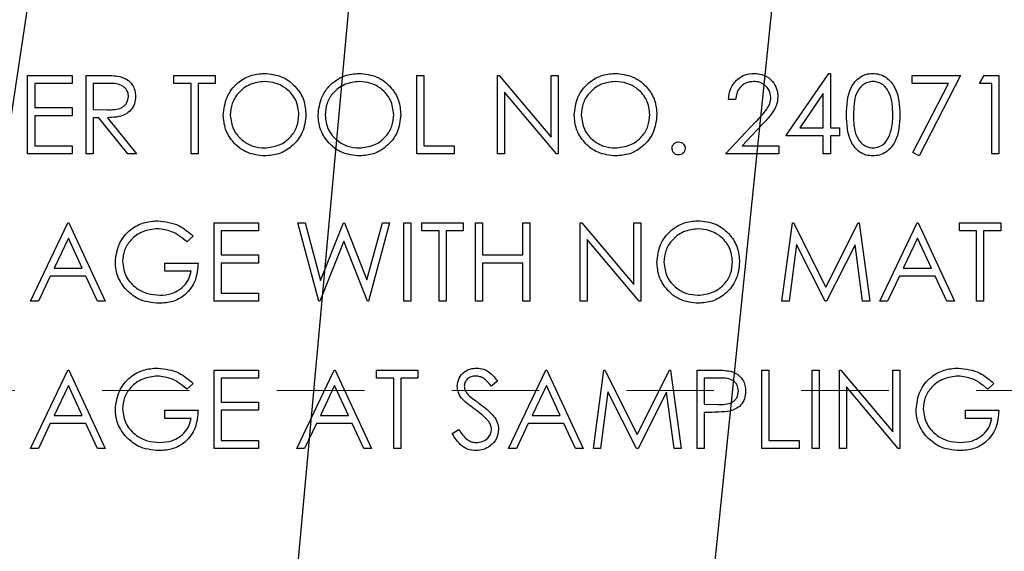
# Model space of a CAD drawing. Header units: inches. Extents: x 1880 to 2363, y -453 to -54.
# Tile 229 of 256: x 2039.987 to 2041.114, y -427.169 to -426.56. Entities that reach past the tile are written whole.
import ezdxf

# ---------------------------------------------------------------- set-up
doc = ezdxf.new("R2010")
doc.units = ezdxf.units.IN
doc.header["$LTSCALE"] = 0.5
doc.header["$MEASUREMENT"] = 0
doc.linetypes.add('HIDDEN', pattern=[0.225, 0.15, -0.075])
doc.layers.add('DSS-M-S', color=53, linetype='Continuous')
doc.layers.add('SID-M-S', color=105, linetype='Continuous')

msp = doc.modelspace()

# ---------------------------------------------------------------- linework, layer by layer
at = {"layer": 'DSS-M-S', "linetype": 'Continuous', "lineweight": 25}
for p, q in [((2039.99654, -426.62432), (2040.04731, -426.62432)), ((2039.99654, -426.71432), (2039.99654, -426.62432)), ((2040.04731, -426.62432), (2040.04731, -426.63355)), ((2040.06346, -426.62432), (2040.08147, -426.62432)), ((2040.06346, -426.71432), (2040.06346, -426.62432)), ((2040.16385, -426.63355), (2040.16385, -426.62432)), ((2040.16385, -426.62432), (2040.21115, -426.62432)), ((2040.21115, -426.62432), (2040.21115, -426.63355)), ((2040.44192, -426.62432), (2040.45, -426.62432)), ((2040.44192, -426.71432), (2040.44192, -426.62432)), ((2040.45, -426.62432), (2040.45, -426.70509)), ((2040.53423, -426.62432), (2040.53593, -426.62432)), ((2040.53423, -426.71432), (2040.53423, -426.62432)), ((2040.53593, -426.62432), (2040.59538, -426.69516)), ((2040.59538, -426.62432), (2040.60346, -426.62432)), ((2040.59538, -426.69516), (2040.59538, -426.62432)), ((2040.60346, -426.62432), (2040.60346, -426.71432)), ((2040.86423, -426.69355), (2040.91336, -426.62202)), ((2040.91336, -426.62202), (2040.915, -426.62202)), ((2040.915, -426.62202), (2040.915, -426.68432)), ((2041.00846, -426.63355), (2041.00846, -426.62432)), ((2041.00846, -426.62432), (2041.06385, -426.62432)), ((2041.06385, -426.62432), (2041.01654, -426.71663)), ((2041.08577, -426.63355), (2041.09105, -426.62432)), ((2041.09105, -426.62432), (2041.10769, -426.62432)), ((2041.10769, -426.62432), (2041.10769, -426.71432)), ((2040.00461, -426.63355), (2040.00461, -426.66125)), ((2040.04731, -426.63355), (2040.00461, -426.63355)), ((2040.07154, -426.63355), (2040.07154, -426.66355)), ((2040.08841, -426.63355), (2040.07154, -426.63355)), ((2040.18346, -426.63355), (2040.16385, -426.63355)), ((2040.18346, -426.71432), (2040.18346, -426.63355)), ((2040.19154, -426.63355), (2040.19154, -426.71432)), ((2040.21115, -426.63355), (2040.19154, -426.63355)), ((2041.05018, -426.63355), (2041.00846, -426.63355)), ((2041.00956, -426.71279), (2041.05018, -426.63355)), ((2041.09961, -426.63355), (2041.08577, -426.63355)), ((2041.09961, -426.71432), (2041.09961, -426.63355)), ((2040.60162, -426.71432), (2040.54231, -426.64365)), ((2040.54231, -426.64365), (2040.54231, -426.71432)), ((2040.90692, -426.64524), (2040.8801, -426.68432)), ((2040.90692, -426.68432), (2040.90692, -426.64524)), ((2040.80654, -426.65202), (2040.79846, -426.65202)), ((2040.00461, -426.66125), (2040.04731, -426.66125)), ((2040.00461, -426.67048), (2040.00461, -426.70509)), ((2040.04731, -426.67048), (2040.00461, -426.67048)), ((2040.04731, -426.66125), (2040.04731, -426.67048)), ((2040.07154, -426.66355), (2040.08802, -426.66368)), ((2040.07154, -426.67279), (2040.07154, -426.71432)), ((2040.0781, -426.67279), (2040.07154, -426.67279)), ((2040.11117, -426.71432), (2040.0781, -426.67279)), ((2040.08809, -426.67279), (2040.12115, -426.71432)), ((2040.795, -426.71432), (2040.8299, -426.67708)), ((2040.83679, -426.68106), (2040.81427, -426.70509)), ((2040.90692, -426.69355), (2040.86423, -426.69355)), ((2040.8801, -426.68432), (2040.90692, -426.68432)), ((2040.90692, -426.71432), (2040.90692, -426.69355)), ((2040.915, -426.68432), (2040.92538, -426.68432)), ((2040.915, -426.69355), (2040.915, -426.71432)), ((2040.92538, -426.69355), (2040.915, -426.69355)), ((2040.92538, -426.68432), (2040.92538, -426.69355)), ((2040.00461, -426.70509), (2040.04731, -426.70509)), ((2040.04731, -426.70509), (2040.04731, -426.71432)), ((2040.45, -426.70509), (2040.48461, -426.70509)), ((2040.48461, -426.70509), (2040.48461, -426.71432)), ((2040.81427, -426.70509), (2040.85615, -426.70509)), ((2040.85615, -426.70509), (2040.85615, -426.71432)), ((2040.04731, -426.71432), (2039.99654, -426.71432)), ((2040.07154, -426.71432), (2040.06346, -426.71432)), ((2040.12115, -426.71432), (2040.11117, -426.71432)), ((2040.19154, -426.71432), (2040.18346, -426.71432)), ((2040.48461, -426.71432), (2040.44192, -426.71432)), ((2040.54231, -426.71432), (2040.53423, -426.71432)), ((2040.60346, -426.71432), (2040.60162, -426.71432)), ((2040.85615, -426.71432), (2040.795, -426.71432)), ((2040.915, -426.71432), (2040.90692, -426.71432)), ((2041.01654, -426.71663), (2041.00956, -426.71279)), ((2041.10769, -426.71432), (2041.09961, -426.71432)), ((2040, -426.88307), (2040.04269, -426.79307)), ((2040.04269, -426.79307), (2040.04385, -426.79307)), ((2040.04385, -426.79307), (2040.08538, -426.88307)), ((2040.21, -426.79307), (2040.26077, -426.79307)), ((2040.21, -426.88307), (2040.21, -426.79307)), ((2040.26077, -426.79307), (2040.26077, -426.8023)), ((2040.30577, -426.79307), (2040.31412, -426.79307)), ((2040.32971, -426.88307), (2040.30577, -426.79307)), ((2040.31412, -426.79307), (2040.33173, -426.85908)), ((2040.33173, -426.85908), (2040.35793, -426.79307)), ((2040.35793, -426.79307), (2040.3591, -426.79307)), ((2040.3591, -426.79307), (2040.38481, -426.85863)), ((2040.38481, -426.85863), (2040.40251, -426.79307)), ((2040.41077, -426.79307), (2040.3865, -426.88307)), ((2040.40251, -426.79307), (2040.41077, -426.79307)), ((2040.42692, -426.79307), (2040.435, -426.79307)), ((2040.42692, -426.88307), (2040.42692, -426.79307)), ((2040.435, -426.79307), (2040.435, -426.88307)), ((2040.44769, -426.8023), (2040.44769, -426.79307)), ((2040.44769, -426.79307), (2040.495, -426.79307)), ((2040.495, -426.79307), (2040.495, -426.8023)), ((2040.50885, -426.79307), (2040.51692, -426.79307)), ((2040.50885, -426.88307), (2040.50885, -426.79307)), ((2040.51692, -426.79307), (2040.51692, -426.83)), ((2040.56308, -426.83), (2040.56308, -426.79307)), ((2040.56308, -426.79307), (2040.57115, -426.79307)), ((2040.57115, -426.79307), (2040.57115, -426.88307)), ((2040.62885, -426.79307), (2040.63054, -426.79307)), ((2040.62885, -426.88307), (2040.62885, -426.79307)), ((2040.63054, -426.79307), (2040.69, -426.86391)), ((2040.69, -426.79307), (2040.69808, -426.79307)), ((2040.69, -426.86391), (2040.69, -426.79307)), ((2040.69808, -426.79307), (2040.69808, -426.88307)), ((2040.85961, -426.88307), (2040.8715, -426.79307)), ((2040.8715, -426.79307), (2040.87265, -426.79307)), ((2040.87265, -426.79307), (2040.90981, -426.86692)), ((2040.90981, -426.86692), (2040.94687, -426.79307)), ((2040.94687, -426.79307), (2040.94805, -426.79307)), ((2040.94805, -426.79307), (2040.96, -426.88307)), ((2040.97154, -426.88307), (2041.01423, -426.79307)), ((2041.01423, -426.79307), (2041.01538, -426.79307)), ((2041.01538, -426.79307), (2041.05692, -426.88307)), ((2041.06269, -426.79307), (2041.11, -426.79307)), ((2041.06269, -426.8023), (2041.06269, -426.79307)), ((2041.11, -426.79307), (2041.11, -426.8023)), ((2040.21808, -426.8023), (2040.21808, -426.83)), ((2040.26077, -426.8023), (2040.21808, -426.8023)), ((2040.46731, -426.8023), (2040.44769, -426.8023)), ((2040.46731, -426.88307), (2040.46731, -426.8023)), ((2040.47538, -426.8023), (2040.47538, -426.88307)), ((2040.495, -426.8023), (2040.47538, -426.8023)), ((2041.08231, -426.8023), (2041.06269, -426.8023)), ((2041.08231, -426.88307), (2041.08231, -426.8023)), ((2041.09038, -426.8023), (2041.09038, -426.88307)), ((2041.11, -426.8023), (2041.09038, -426.8023)), ((2040.04318, -426.81062), (2040.02688, -426.845)), ((2040.05904, -426.845), (2040.04318, -426.81062)), ((2040.18577, -426.80843), (2040.17885, -426.815)), ((2040.35827, -426.81424), (2040.33086, -426.88307)), ((2040.38535, -426.88307), (2040.35827, -426.81424)), ((2040.69624, -426.88307), (2040.63692, -426.8124)), ((2040.63692, -426.8124), (2040.63692, -426.88307)), ((2040.87635, -426.81817), (2040.86775, -426.88307)), ((2040.90896, -426.88307), (2040.87635, -426.81817)), ((2040.94327, -426.81831), (2040.91078, -426.88307)), ((2040.95189, -426.88307), (2040.94327, -426.81831)), ((2041.01472, -426.81062), (2040.99842, -426.845)), ((2041.03058, -426.845), (2041.01472, -426.81062)), ((2040.15346, -426.83923), (2040.19154, -426.83923)), ((2040.15346, -426.84846), (2040.15346, -426.83923)), ((2040.21808, -426.83), (2040.26077, -426.83)), ((2040.21808, -426.83923), (2040.21808, -426.87384)), ((2040.26077, -426.83923), (2040.21808, -426.83923)), ((2040.26077, -426.83), (2040.26077, -426.83923)), ((2040.51692, -426.83), (2040.56308, -426.83)), ((2040.51692, -426.83923), (2040.51692, -426.88307)), ((2040.56308, -426.83923), (2040.51692, -426.83923)), ((2040.56308, -426.88307), (2040.56308, -426.83923)), ((2040.02688, -426.845), (2040.05904, -426.845)), ((2040.18346, -426.84846), (2040.15346, -426.84846)), ((2040.99842, -426.845), (2041.03058, -426.845)), ((2040.0225, -426.85423), (2040.00882, -426.88307)), ((2040.0633, -426.85423), (2040.0225, -426.85423)), ((2040.0766, -426.88307), (2040.0633, -426.85423)), ((2040.99404, -426.85423), (2040.98035, -426.88307)), ((2041.03484, -426.85423), (2040.99404, -426.85423)), ((2041.04814, -426.88307), (2041.03484, -426.85423)), ((2040.21808, -426.87384), (2040.26077, -426.87384)), ((2040.26077, -426.87384), (2040.26077, -426.88307)), ((2040.00882, -426.88307), (2040, -426.88307)), ((2040.08538, -426.88307), (2040.0766, -426.88307)), ((2040.26077, -426.88307), (2040.21, -426.88307)), ((2040.33086, -426.88307), (2040.32971, -426.88307)), ((2040.3865, -426.88307), (2040.38535, -426.88307)), ((2040.435, -426.88307), (2040.42692, -426.88307)), ((2040.47538, -426.88307), (2040.46731, -426.88307)), ((2040.51692, -426.88307), (2040.50885, -426.88307)), ((2040.57115, -426.88307), (2040.56308, -426.88307)), ((2040.63692, -426.88307), (2040.62885, -426.88307)), ((2040.69808, -426.88307), (2040.69624, -426.88307)), ((2040.86775, -426.88307), (2040.85961, -426.88307)), ((2040.91078, -426.88307), (2040.90896, -426.88307)), ((2040.96, -426.88307), (2040.95189, -426.88307)), ((2040.98035, -426.88307), (2040.97154, -426.88307)), ((2041.05692, -426.88307), (2041.04814, -426.88307)), ((2041.09038, -426.88307), (2041.08231, -426.88307)), ((2040, -427.05182), (2040.04269, -426.96182)), ((2040.04269, -426.96182), (2040.04385, -426.96182)), ((2040.04385, -426.96182), (2040.08538, -427.05182)), ((2040.21, -426.96182), (2040.26077, -426.96182)), ((2040.21, -427.05182), (2040.21, -426.96182)), ((2040.26077, -426.96182), (2040.26077, -426.97105)), ((2040.30461, -427.05182), (2040.34731, -426.96182)), ((2040.34731, -426.96182), (2040.34846, -426.96182)), ((2040.34846, -426.96182), (2040.39, -427.05182)), ((2040.39577, -426.96182), (2040.44308, -426.96182)), ((2040.39577, -426.97105), (2040.39577, -426.96182)), ((2040.44308, -426.96182), (2040.44308, -426.97105)), ((2040.54692, -427.05182), (2040.58961, -426.96182)), ((2040.58961, -426.96182), (2040.59077, -426.96182)), ((2040.59077, -426.96182), (2040.63231, -427.05182)), ((2040.64385, -427.05182), (2040.65573, -426.96182)), ((2040.65573, -426.96182), (2040.65688, -426.96182)), ((2040.65688, -426.96182), (2040.69404, -427.03567)), ((2040.69404, -427.03567), (2040.73111, -426.96182)), ((2040.73111, -426.96182), (2040.73228, -426.96182)), ((2040.73228, -426.96182), (2040.74423, -427.05182)), ((2040.76269, -426.96182), (2040.78034, -426.96182)), ((2040.76269, -427.05182), (2040.76269, -426.96182)), ((2040.83654, -426.96182), (2040.84461, -426.96182)), ((2040.83654, -427.05182), (2040.83654, -426.96182)), ((2040.84461, -426.96182), (2040.84461, -427.04259)), ((2040.89423, -427.05182), (2040.89423, -426.96182)), ((2040.89423, -426.96182), (2040.90231, -426.96182)), ((2040.90231, -426.96182), (2040.90231, -427.05182)), ((2040.92538, -426.96182), (2040.92708, -426.96182)), ((2040.92538, -427.05182), (2040.92538, -426.96182)), ((2040.92708, -426.96182), (2040.98654, -427.03266)), ((2040.98654, -426.96182), (2040.99461, -426.96182)), ((2040.98654, -427.03266), (2040.98654, -426.96182)), ((2040.99461, -426.96182), (2040.99461, -427.05182)), ((2040.21808, -426.97105), (2040.21808, -426.99875)), ((2040.26077, -426.97105), (2040.21808, -426.97105)), ((2040.41538, -426.97105), (2040.39577, -426.97105)), ((2040.41538, -427.05182), (2040.41538, -426.97105)), ((2040.42346, -426.97105), (2040.42346, -427.05182)), ((2040.44308, -426.97105), (2040.42346, -426.97105)), ((2040.53423, -426.97475), (2040.52693, -426.98029)), ((2040.77077, -426.97105), (2040.77077, -427.00105)), ((2040.78723, -426.97105), (2040.77077, -426.97105)), ((2040.04318, -426.97937), (2040.02688, -427.01375)), ((2040.05904, -427.01375), (2040.04318, -426.97937)), ((2040.18577, -426.97718), (2040.17885, -426.98375)), ((2040.34779, -426.97937), (2040.3315, -427.01375)), ((2040.36366, -427.01375), (2040.34779, -426.97937)), ((2040.5901, -426.97937), (2040.5738, -427.01375)), ((2040.60597, -427.01375), (2040.5901, -426.97937)), ((2040.66058, -426.98692), (2040.65198, -427.05182)), ((2040.69319, -427.05182), (2040.66058, -426.98692)), ((2040.7275, -426.98706), (2040.69501, -427.05182)), ((2040.73612, -427.05182), (2040.7275, -426.98706)), ((2040.99278, -427.05182), (2040.93346, -426.98115)), ((2040.93346, -426.98115), (2040.93346, -427.05182)), ((2041.10192, -426.97718), (2041.095, -426.98375)), ((2040.21808, -426.99875), (2040.26077, -426.99875)), ((2040.26077, -426.99875), (2040.26077, -427.00798)), ((2040.15346, -427.00798), (2040.19154, -427.00798)), ((2040.15346, -427.01721), (2040.15346, -427.00798)), ((2040.21808, -427.00798), (2040.21808, -427.04259)), ((2040.26077, -427.00798), (2040.21808, -427.00798)), ((2040.77077, -427.00105), (2040.78653, -427.00125)), ((2041.06961, -427.00798), (2041.10769, -427.00798)), ((2041.06961, -427.01721), (2041.06961, -427.00798)), ((2040.02688, -427.01375), (2040.05904, -427.01375)), ((2040.18346, -427.01721), (2040.15346, -427.01721)), ((2040.3315, -427.01375), (2040.36366, -427.01375)), ((2040.5738, -427.01375), (2040.60597, -427.01375)), ((2040.77077, -427.01029), (2040.77077, -427.05182)), ((2040.77721, -427.01029), (2040.77077, -427.01029)), ((2041.09961, -427.01721), (2041.06961, -427.01721)), ((2040.0225, -427.02298), (2040.00882, -427.05182)), ((2040.0633, -427.02298), (2040.0225, -427.02298)), ((2040.0766, -427.05182), (2040.0633, -427.02298)), ((2040.32711, -427.02298), (2040.31343, -427.05182)), ((2040.36791, -427.02298), (2040.32711, -427.02298)), ((2040.38122, -427.05182), (2040.36791, -427.02298)), ((2040.48231, -427.03446), (2040.48992, -427.0299)), ((2040.56942, -427.02298), (2040.55574, -427.05182)), ((2040.61022, -427.02298), (2040.56942, -427.02298)), ((2040.62353, -427.05182), (2040.61022, -427.02298)), ((2040.21808, -427.04259), (2040.26077, -427.04259)), ((2040.26077, -427.04259), (2040.26077, -427.05182)), ((2040.84461, -427.04259), (2040.87923, -427.04259)), ((2040.87923, -427.04259), (2040.87923, -427.05182)), ((2040.00882, -427.05182), (2040, -427.05182)), ((2040.08538, -427.05182), (2040.0766, -427.05182)), ((2040.26077, -427.05182), (2040.21, -427.05182)), ((2040.31343, -427.05182), (2040.30461, -427.05182)), ((2040.39, -427.05182), (2040.38122, -427.05182)), ((2040.42346, -427.05182), (2040.41538, -427.05182)), ((2040.55574, -427.05182), (2040.54692, -427.05182)), ((2040.63231, -427.05182), (2040.62353, -427.05182)), ((2040.65198, -427.05182), (2040.64385, -427.05182)), ((2040.69501, -427.05182), (2040.69319, -427.05182)), ((2040.74423, -427.05182), (2040.73612, -427.05182)), ((2040.77077, -427.05182), (2040.76269, -427.05182)), ((2040.87923, -427.05182), (2040.83654, -427.05182)), ((2040.90231, -427.05182), (2040.89423, -427.05182)), ((2040.93346, -427.05182), (2040.92538, -427.05182)), ((2040.99461, -427.05182), (2040.99278, -427.05182))]:
    msp.add_line(p, q, dxfattribs=at)
at = {"layer": 'DSS-M-S', "linetype": 'HIDDEN', "lineweight": 18}
msp.add_line((2047.18179, -426.98517), (2034.68179, -426.98517), dxfattribs=at)
at = {"layer": 'DSS-M-S', "linetype": 'Continuous', "lineweight": 25}
for points, knots in [([(2040.08147, -426.62432), (2040.0853, -426.62431), (2040.09212, -426.62429), (2040.09889, -426.62517), (2040.10186, -426.62555)], [0, 0, 0, 0, 0.5602397, 1, 1, 1, 1]), ([(2040.10186, -426.62555), (2040.10469, -426.62649), (2040.11033, -426.62836), (2040.11627, -426.63442), (2040.11955, -426.64141), (2040.11985, -426.64606), (2040.12, -426.64839)], [0, 0, 0, 0, 0.2797971, 0.5594998, 0.7796265, 1, 1, 1, 1]), ([(2040.22038, -426.66972), (2040.22122, -426.66278), (2040.22288, -426.64889), (2040.23519, -426.63307), (2040.25074, -426.62365), (2040.26166, -426.62256), (2040.26711, -426.62202)], [0, 0, 0, 0, 0.279731, 0.5593268, 0.7796805, 1, 1, 1, 1]), ([(2040.26711, -426.62202), (2040.27417, -426.62276), (2040.28827, -426.62424), (2040.30404, -426.63701), (2040.31361, -426.65269), (2040.31454, -426.66375), (2040.315, -426.66929)], [0, 0, 0, 0, 0.2797673, 0.55935845, 0.7795711, 1, 1, 1, 1]), ([(2040.32885, -426.66972), (2040.32968, -426.66278), (2040.33134, -426.64889), (2040.34366, -426.63307), (2040.35921, -426.62365), (2040.37012, -426.62256), (2040.37558, -426.62202)], [0, 0, 0, 0, 0.279731, 0.5593268, 0.7796805, 1, 1, 1, 1]), ([(2040.37558, -426.62202), (2040.38263, -426.62276), (2040.39673, -426.62424), (2040.4125, -426.63701), (2040.42207, -426.65269), (2040.423, -426.66375), (2040.42346, -426.66929)], [0, 0, 0, 0, 0.2797673, 0.5593585, 0.7795711, 1, 1, 1, 1]), ([(2040.62192, -426.66972), (2040.62275, -426.66278), (2040.62442, -426.64889), (2040.63673, -426.63307), (2040.65228, -426.62365), (2040.6632, -426.62256), (2040.66865, -426.62202)], [0, 0, 0, 0, 0.279731, 0.5593268, 0.7796805, 1, 1, 1, 1]), ([(2040.66865, -426.62202), (2040.67571, -426.62276), (2040.68981, -426.62424), (2040.70558, -426.63701), (2040.71515, -426.65269), (2040.71607, -426.66375), (2040.71654, -426.66929)], [0, 0, 0, 0, 0.2797673, 0.5593585, 0.7795711, 1, 1, 1, 1]), ([(2040.79846, -426.65202), (2040.79899, -426.64764), (2040.80003, -426.6389), (2040.80771, -426.6289), (2040.81748, -426.6229), (2040.82437, -426.62231), (2040.82781, -426.62202)], [0, 0, 0, 0, 0.2800291, 0.5595146, 0.7796675, 1, 1, 1, 1]), ([(2040.82781, -426.62202), (2040.83183, -426.62239), (2040.83984, -426.62314), (2040.84875, -426.63047), (2040.85415, -426.63936), (2040.85472, -426.64563), (2040.855, -426.64877)], [0, 0, 0, 0, 0.2798903, 0.5592237, 0.7795824, 1, 1, 1, 1]), ([(2040.93346, -426.66936), (2040.93381, -426.65861), (2040.93425, -426.64516), (2040.94263, -426.63164), (2040.94847, -426.62627), (2040.95566, -426.62266), (2040.96092, -426.62223), (2040.96355, -426.62202)], [0, 0, 0, 0, 0.498702, 0.6241765, 0.7494675, 0.8747453, 1, 1, 1, 1]), ([(2040.96355, -426.62202), (2040.9662, -426.62223), (2040.9715, -426.62265), (2040.98115, -426.62735), (2040.99332, -426.64236), (2040.9941, -426.65856), (2040.99461, -426.66936)], [0, 0, 0, 0, 0.1256001, 0.2511969, 0.5005813, 1, 1, 1, 1]), ([(2040.11192, -426.64837), (2040.11183, -426.64706), (2040.11163, -426.64442), (2040.10984, -426.64083), (2040.10731, -426.63778), (2040.10063, -426.63338), (2040.09384, -426.63348), (2040.08841, -426.63355)], [0, 0, 0, 0, 0.12530739, 0.25061699, 0.37595425, 0.50128061, 1, 1, 1, 1]), ([(2040.26751, -426.63125), (2040.26183, -426.63199), (2040.25047, -426.63346), (2040.23747, -426.64348), (2040.22969, -426.65624), (2040.22887, -426.6652), (2040.22846, -426.66968)], [0, 0, 0, 0, 0.2796271, 0.5593495, 0.7796302, 1, 1, 1, 1]), ([(2040.30692, -426.66927), (2040.30623, -426.66356), (2040.30485, -426.65213), (2040.2939, -426.63974), (2040.28093, -426.63257), (2040.27198, -426.63169), (2040.26751, -426.63125)], [0, 0, 0, 0, 0.279468, 0.5588703, 0.7795158, 1, 1, 1, 1]), ([(2040.37597, -426.63125), (2040.37029, -426.63199), (2040.35893, -426.63346), (2040.34593, -426.64348), (2040.33815, -426.65624), (2040.33733, -426.6652), (2040.33692, -426.66968)], [0, 0, 0, 0, 0.2796271, 0.5593495, 0.7796302, 1, 1, 1, 1]), ([(2040.41538, -426.66927), (2040.41469, -426.66356), (2040.41331, -426.65213), (2040.40236, -426.63974), (2040.38939, -426.63257), (2040.38044, -426.63169), (2040.37597, -426.63125)], [0, 0, 0, 0, 0.279468, 0.5588703, 0.7795158, 1, 1, 1, 1]), ([(2040.66905, -426.63125), (2040.66337, -426.63199), (2040.652, -426.63346), (2040.639, -426.64348), (2040.63122, -426.65624), (2040.63041, -426.6652), (2040.63, -426.66968)], [0, 0, 0, 0, 0.2796271, 0.5593495, 0.7796302, 1, 1, 1, 1]), ([(2040.70846, -426.66927), (2040.70777, -426.66356), (2040.70639, -426.65213), (2040.69544, -426.63974), (2040.68247, -426.63257), (2040.67352, -426.63169), (2040.66905, -426.63125)], [0, 0, 0, 0, 0.279468, 0.5588703, 0.7795158, 1, 1, 1, 1]), ([(2040.8274, -426.63125), (2040.82432, -426.63156), (2040.81818, -426.63219), (2040.81124, -426.6378), (2040.80749, -426.64484), (2040.80686, -426.64962), (2040.80654, -426.65202)], [0, 0, 0, 0, 0.2796987, 0.5588466, 0.7791762, 1, 1, 1, 1]), ([(2040.84692, -426.64949), (2040.84654, -426.64671), (2040.84579, -426.64114), (2040.84029, -426.63525), (2040.83397, -426.63175), (2040.82959, -426.63141), (2040.8274, -426.63125)], [0, 0, 0, 0, 0.27912577, 0.55897835, 0.77935005, 1, 1, 1, 1]), ([(2040.96382, -426.63125), (2040.96176, -426.63145), (2040.95763, -426.63187), (2040.95216, -426.63503), (2040.94779, -426.63946), (2040.94184, -426.65042), (2040.94167, -426.66092), (2040.94154, -426.66932)], [0, 0, 0, 0, 0.1251388, 0.2504182, 0.3755189, 0.5008471, 1, 1, 1, 1]), ([(2040.98654, -426.66932), (2040.9862, -426.66097), (2040.98571, -426.64845), (2040.97728, -426.63608), (2040.97, -426.6319), (2040.96588, -426.63146), (2040.96382, -426.63125)], [0, 0, 0, 0, 0.5000715, 0.7490206, 0.8745985, 1, 1, 1, 1]), ([(2040.08802, -426.66368), (2040.09354, -426.66366), (2040.10046, -426.66364), (2040.10729, -426.65925), (2040.11086, -426.65511), (2040.1115, -426.65106), (2040.11192, -426.64837)], [0, 0, 0, 0, 0.4998271, 0.6254978, 0.7512079, 1, 1, 1, 1]), ([(2040.12, -426.64839), (2040.11976, -426.65124), (2040.11929, -426.65693), (2040.11484, -426.66449), (2040.1047, -426.67205), (2040.09494, -426.67248), (2040.08809, -426.67279)], [0, 0, 0, 0, 0.1871202, 0.3739789, 0.5609112, 1, 1, 1, 1]), ([(2040.8299, -426.67708), (2040.83422, -426.67263), (2040.84023, -426.66644), (2040.8462, -426.65684), (2040.84668, -426.65194), (2040.84692, -426.64949)], [0, 0, 0, 0, 0.56071723, 0.78053212, 1, 1, 1, 1]), ([(2040.855, -426.64877), (2040.85463, -426.65234), (2040.8539, -426.65949), (2040.84671, -426.67028), (2040.84055, -426.67697), (2040.83679, -426.68106)], [0, 0, 0, 0, 0.2792879, 0.5591538, 1, 1, 1, 1]), ([(2040.26784, -426.71663), (2040.26086, -426.71586), (2040.24691, -426.71432), (2040.2314, -426.70159), (2040.22184, -426.68614), (2040.22087, -426.6752), (2040.22038, -426.66972)], [0, 0, 0, 0, 0.2796633, 0.5593539, 0.7796364, 1, 1, 1, 1]), ([(2040.22846, -426.66968), (2040.22915, -426.67536), (2040.23053, -426.6867), (2040.2414, -426.69894), (2040.25416, -426.7063), (2040.26306, -426.70704), (2040.26751, -426.7074)], [0, 0, 0, 0, 0.279416, 0.5590765, 0.779478, 1, 1, 1, 1]), ([(2040.26751, -426.7074), (2040.27323, -426.70675), (2040.28465, -426.70545), (2040.29789, -426.69559), (2040.30568, -426.68276), (2040.30651, -426.67377), (2040.30692, -426.66927)], [0, 0, 0, 0, 0.27982967, 0.55938902, 0.77965383, 1, 1, 1, 1]), ([(2040.315, -426.66929), (2040.31421, -426.67627), (2040.31262, -426.69024), (2040.29981, -426.70572), (2040.28429, -426.71523), (2040.27332, -426.71616), (2040.26784, -426.71663)], [0, 0, 0, 0, 0.2796304, 0.5593429, 0.7795972, 1, 1, 1, 1]), ([(2040.3763, -426.71663), (2040.36932, -426.71586), (2040.35538, -426.71432), (2040.33986, -426.70159), (2040.3303, -426.68614), (2040.32933, -426.6752), (2040.32885, -426.66972)], [0, 0, 0, 0, 0.2796633, 0.5593539, 0.7796364, 1, 1, 1, 1]), ([(2040.33692, -426.66968), (2040.33761, -426.67536), (2040.33899, -426.6867), (2040.34987, -426.69894), (2040.36262, -426.7063), (2040.37152, -426.70704), (2040.37597, -426.7074)], [0, 0, 0, 0, 0.279416, 0.5590765, 0.779478, 1, 1, 1, 1]), ([(2040.37597, -426.7074), (2040.38169, -426.70675), (2040.39312, -426.70545), (2040.40636, -426.69559), (2040.41414, -426.68276), (2040.41497, -426.67377), (2040.41538, -426.66927)], [0, 0, 0, 0, 0.2798297, 0.559389, 0.7796538, 1, 1, 1, 1]), ([(2040.42346, -426.66929), (2040.42267, -426.67627), (2040.42109, -426.69024), (2040.40827, -426.70572), (2040.39275, -426.71523), (2040.38178, -426.71616), (2040.3763, -426.71663)], [0, 0, 0, 0, 0.27963036, 0.55934292, 0.77959724, 1, 1, 1, 1]), ([(2040.66937, -426.71663), (2040.6624, -426.71586), (2040.64845, -426.71432), (2040.63294, -426.70159), (2040.62338, -426.68614), (2040.62241, -426.6752), (2040.62192, -426.66972)], [0, 0, 0, 0, 0.2796633, 0.5593539, 0.7796364, 1, 1, 1, 1]), ([(2040.63, -426.66968), (2040.63069, -426.67536), (2040.63207, -426.6867), (2040.64294, -426.69894), (2040.65569, -426.7063), (2040.6646, -426.70704), (2040.66905, -426.7074)], [0, 0, 0, 0, 0.279416, 0.5590765, 0.779478, 1, 1, 1, 1]), ([(2040.66905, -426.7074), (2040.67477, -426.70675), (2040.68619, -426.70545), (2040.69943, -426.69559), (2040.70722, -426.68276), (2040.70805, -426.67377), (2040.70846, -426.66927)], [0, 0, 0, 0, 0.2798297, 0.559389, 0.7796538, 1, 1, 1, 1]), ([(2040.71654, -426.66929), (2040.71575, -426.67627), (2040.71416, -426.69024), (2040.70134, -426.70572), (2040.68583, -426.71523), (2040.67486, -426.71616), (2040.66937, -426.71663)], [0, 0, 0, 0, 0.2796304, 0.5593429, 0.7795972, 1, 1, 1, 1]), ([(2040.96355, -426.71663), (2040.96092, -426.71642), (2040.95567, -426.71599), (2040.94611, -426.71128), (2040.93429, -426.69616), (2040.93379, -426.68008), (2040.93346, -426.66936)], [0, 0, 0, 0, 0.1255507, 0.25109, 0.5002501, 1, 1, 1, 1]), ([(2040.94154, -426.66932), (2040.9416, -426.67774), (2040.9417, -426.69033), (2040.95035, -426.70262), (2040.95764, -426.70674), (2040.96176, -426.70718), (2040.96382, -426.7074)], [0, 0, 0, 0, 0.5002912, 0.749086, 0.8746062, 1, 1, 1, 1]), ([(2040.99461, -426.66936), (2040.99411, -426.68016), (2040.99336, -426.69636), (2040.98112, -426.71128), (2040.97149, -426.71599), (2040.9662, -426.71642), (2040.96355, -426.71663)], [0, 0, 0, 0, 0.49940654, 0.74874274, 0.87437238, 1, 1, 1, 1]), ([(2040.98313, -426.69195), (2040.98428, -426.6878), (2040.98633, -426.68039), (2040.98647, -426.67271), (2040.98654, -426.66932)], [0, 0, 0, 0, 0.5595988, 1, 1, 1, 1]), ([(2040.96382, -426.7074), (2040.96628, -426.70709), (2040.9712, -426.70647), (2040.9788, -426.70134), (2040.98149, -426.69551), (2040.98313, -426.69195)], [0, 0, 0, 0, 0.2802572, 0.5607811, 1, 1, 1, 1]), ([(2040.73385, -426.70798), (2040.73398, -426.70687), (2040.73424, -426.70466), (2040.73628, -426.70221), (2040.73874, -426.70071), (2040.74048, -426.70055), (2040.74135, -426.70048)], [0, 0, 0, 0, 0.2795762, 0.5592837, 0.7795524, 1, 1, 1, 1]), ([(2040.74135, -426.70048), (2040.74246, -426.7006), (2040.74467, -426.70086), (2040.7471, -426.70292), (2040.74864, -426.70536), (2040.74878, -426.70711), (2040.74885, -426.70798)], [0, 0, 0, 0, 0.27960164, 0.55921202, 0.77947519, 1, 1, 1, 1]), ([(2040.74135, -426.71548), (2040.74024, -426.71534), (2040.73804, -426.71507), (2040.73559, -426.71303), (2040.73409, -426.71058), (2040.73393, -426.70885), (2040.73385, -426.70798)], [0, 0, 0, 0, 0.27958116, 0.55914317, 0.77957542, 1, 1, 1, 1]), ([(2040.74885, -426.70798), (2040.74872, -426.70908), (2040.74845, -426.7113), (2040.7464, -426.71373), (2040.74395, -426.71524), (2040.74221, -426.7154), (2040.74135, -426.71548)], [0, 0, 0, 0, 0.2794691, 0.5593578, 0.7796739, 1, 1, 1, 1]), ([(2040.09692, -426.83804), (2040.09781, -426.83098), (2040.09958, -426.81688), (2040.11253, -426.80106), (2040.12867, -426.79211), (2040.13978, -426.79121), (2040.14533, -426.79077)], [0, 0, 0, 0, 0.2795897, 0.5590718, 0.7794111, 1, 1, 1, 1]), ([(2040.14533, -426.79077), (2040.1539, -426.79183), (2040.16923, -426.79374), (2040.1807, -426.80394), (2040.18577, -426.80843)], [0, 0, 0, 0, 0.558579, 1, 1, 1, 1]), ([(2040.71654, -426.83847), (2040.71737, -426.83153), (2040.71903, -426.81764), (2040.73135, -426.80182), (2040.7469, -426.7924), (2040.75781, -426.79131), (2040.76327, -426.79077)], [0, 0, 0, 0, 0.279731, 0.5593268, 0.7796805, 1, 1, 1, 1]), ([(2040.76327, -426.79077), (2040.77032, -426.79151), (2040.78442, -426.79299), (2040.80019, -426.80576), (2040.80976, -426.82144), (2040.81069, -426.8325), (2040.81115, -426.83804)], [0, 0, 0, 0, 0.2797673, 0.5593585, 0.7795711, 1, 1, 1, 1]), ([(2040.14506, -426.8), (2040.13937, -426.80069), (2040.12798, -426.80208), (2040.11469, -426.81168), (2040.10652, -426.82424), (2040.10551, -426.8332), (2040.105, -426.83768)], [0, 0, 0, 0, 0.2798474, 0.5595549, 0.7798473, 1, 1, 1, 1]), ([(2040.17885, -426.815), (2040.17328, -426.81042), (2040.16334, -426.80224), (2040.15065, -426.80068), (2040.14506, -426.8)], [0, 0, 0, 0, 0.55983967, 1, 1, 1, 1]), ([(2040.76367, -426.8), (2040.75798, -426.80074), (2040.74662, -426.80221), (2040.73362, -426.81223), (2040.72584, -426.82499), (2040.72502, -426.83395), (2040.72461, -426.83843)], [0, 0, 0, 0, 0.27962705, 0.55934953, 0.77963023, 1, 1, 1, 1]), ([(2040.80308, -426.83802), (2040.80239, -426.83231), (2040.801, -426.82088), (2040.79005, -426.80849), (2040.77708, -426.80132), (2040.76814, -426.80044), (2040.76367, -426.8)], [0, 0, 0, 0, 0.27946805, 0.55887035, 0.77951584, 1, 1, 1, 1]), ([(2040.10796, -426.86836), (2040.1044, -426.86322), (2040.09805, -426.85402), (2040.09727, -426.84293), (2040.09692, -426.83804)], [0, 0, 0, 0, 0.5593165, 1, 1, 1, 1]), ([(2040.105, -426.83768), (2040.10592, -426.84363), (2040.10776, -426.85554), (2040.11971, -426.86811), (2040.13358, -426.87504), (2040.14296, -426.87578), (2040.14766, -426.87615)], [0, 0, 0, 0, 0.2790614, 0.5585842, 0.7792365, 1, 1, 1, 1]), ([(2040.19154, -426.83923), (2040.19098, -426.84602), (2040.18988, -426.85958), (2040.17849, -426.87563), (2040.16293, -426.88429), (2040.15228, -426.88502), (2040.14695, -426.88538)], [0, 0, 0, 0, 0.2803512, 0.5593674, 0.7793709, 1, 1, 1, 1]), ([(2040.76399, -426.88538), (2040.75702, -426.88461), (2040.74307, -426.88307), (2040.72755, -426.87034), (2040.71799, -426.85489), (2040.71702, -426.84395), (2040.71654, -426.83847)], [0, 0, 0, 0, 0.2796633, 0.5593539, 0.7796364, 1, 1, 1, 1]), ([(2040.72461, -426.83843), (2040.7253, -426.84411), (2040.72668, -426.85545), (2040.73756, -426.86769), (2040.75031, -426.87505), (2040.75921, -426.87579), (2040.76367, -426.87615)], [0, 0, 0, 0, 0.27941597, 0.55907651, 0.77947804, 1, 1, 1, 1]), ([(2040.76367, -426.87615), (2040.76938, -426.8755), (2040.78081, -426.8742), (2040.79405, -426.86434), (2040.80184, -426.85151), (2040.80266, -426.84252), (2040.80308, -426.83802)], [0, 0, 0, 0, 0.2798297, 0.559389, 0.7796538, 1, 1, 1, 1]), ([(2040.81115, -426.83804), (2040.81036, -426.84502), (2040.80878, -426.85899), (2040.79596, -426.87447), (2040.78044, -426.88398), (2040.76948, -426.88491), (2040.76399, -426.88538)], [0, 0, 0, 0, 0.2796304, 0.5593429, 0.7795972, 1, 1, 1, 1]), ([(2040.14766, -426.87615), (2040.1523, -426.8758), (2040.16158, -426.87508), (2040.17298, -426.86839), (2040.18088, -426.85914), (2040.1826, -426.85202), (2040.18346, -426.84846)], [0, 0, 0, 0, 0.2802537, 0.5599124, 0.7799408, 1, 1, 1, 1]), ([(2040.14695, -426.88538), (2040.13855, -426.88462), (2040.12353, -426.88325), (2040.11272, -426.87291), (2040.10796, -426.86836)], [0, 0, 0, 0, 0.5596174, 1, 1, 1, 1]), ([(2040.09692, -427.00679), (2040.09781, -426.99973), (2040.09958, -426.98563), (2040.11253, -426.96981), (2040.12867, -426.96086), (2040.13978, -426.95996), (2040.14533, -426.95952)], [0, 0, 0, 0, 0.2795897, 0.5590718, 0.7794111, 1, 1, 1, 1]), ([(2040.14533, -426.95952), (2040.1539, -426.96058), (2040.16923, -426.96249), (2040.1807, -426.97269), (2040.18577, -426.97718)], [0, 0, 0, 0, 0.558579, 1, 1, 1, 1]), ([(2040.48808, -426.98052), (2040.48847, -426.97732), (2040.48925, -426.97094), (2040.49539, -426.964), (2040.50274, -426.96016), (2040.50775, -426.95973), (2040.51025, -426.95952)], [0, 0, 0, 0, 0.27955263, 0.5587984, 0.77937773, 1, 1, 1, 1]), ([(2040.51025, -426.95952), (2040.51302, -426.95979), (2040.51857, -426.96033), (2040.52724, -426.96562), (2040.53158, -426.97129), (2040.53423, -426.97475)], [0, 0, 0, 0, 0.2797499, 0.5595012, 1, 1, 1, 1]), ([(2040.78034, -426.96182), (2040.78419, -426.96181), (2040.79106, -426.96179), (2040.79785, -426.96275), (2040.80084, -426.96318)], [0, 0, 0, 0, 0.5603137, 1, 1, 1, 1]), ([(2040.80084, -426.96318), (2040.80358, -426.96416), (2040.80904, -426.96614), (2040.8147, -426.97222), (2040.81768, -426.97914), (2040.81794, -426.98369), (2040.81808, -426.98596)], [0, 0, 0, 0, 0.2797054, 0.5593809, 0.7795086, 1, 1, 1, 1]), ([(2041.01308, -427.00679), (2041.01396, -426.99973), (2041.01574, -426.98563), (2041.02869, -426.96981), (2041.04483, -426.96086), (2041.05593, -426.95996), (2041.06148, -426.95952)], [0, 0, 0, 0, 0.2795897, 0.5590718, 0.7794111, 1, 1, 1, 1]), ([(2041.06148, -426.95952), (2041.07005, -426.96058), (2041.08538, -426.96249), (2041.09686, -426.97269), (2041.10192, -426.97718)], [0, 0, 0, 0, 0.558579, 1, 1, 1, 1]), ([(2040.14506, -426.96875), (2040.13937, -426.96944), (2040.12798, -426.97083), (2040.11469, -426.98043), (2040.10652, -426.99299), (2040.10551, -427.00195), (2040.105, -427.00643)], [0, 0, 0, 0, 0.2798474, 0.5595549, 0.7798473, 1, 1, 1, 1]), ([(2040.17885, -426.98375), (2040.17328, -426.97917), (2040.16334, -426.97099), (2040.15065, -426.96943), (2040.14506, -426.96875)], [0, 0, 0, 0, 0.5598397, 1, 1, 1, 1]), ([(2040.50935, -426.96875), (2040.50752, -426.96889), (2040.50387, -426.96917), (2040.49948, -426.97197), (2040.49659, -426.97583), (2040.4963, -426.9787), (2040.49615, -426.98014)], [0, 0, 0, 0, 0.2802743, 0.5599314, 0.7799201, 1, 1, 1, 1]), ([(2040.52693, -426.98029), (2040.52537, -426.97835), (2040.52281, -426.97516), (2040.51859, -426.97131), (2040.51418, -426.96912), (2040.51096, -426.96887), (2040.50935, -426.96875)], [0, 0, 0, 0, 0.3404085, 0.560482, 0.7801798, 1, 1, 1, 1]), ([(2040.81, -426.986), (2040.80959, -426.98342), (2040.80898, -426.97953), (2040.80566, -426.97547), (2040.79931, -426.97092), (2040.79259, -426.97099), (2040.78723, -426.97105)], [0, 0, 0, 0, 0.2489693, 0.3747291, 0.500383, 1, 1, 1, 1]), ([(2041.06121, -426.96875), (2041.05552, -426.96944), (2041.04414, -426.97083), (2041.03084, -426.98043), (2041.02267, -426.99299), (2041.02166, -427.00195), (2041.02115, -427.00643)], [0, 0, 0, 0, 0.2798474, 0.5595549, 0.7798473, 1, 1, 1, 1]), ([(2041.095, -426.98375), (2041.08944, -426.97917), (2041.0795, -426.97099), (2041.0668, -426.96943), (2041.06121, -426.96875)], [0, 0, 0, 0, 0.5598397, 1, 1, 1, 1]), ([(2040.49311, -426.99422), (2040.49152, -426.99189), (2040.48869, -426.98772), (2040.48826, -426.98272), (2040.48808, -426.98052)], [0, 0, 0, 0, 0.5598405, 1, 1, 1, 1]), ([(2040.49615, -426.98014), (2040.49626, -426.9814), (2040.49647, -426.98391), (2040.49842, -426.98805), (2040.50069, -426.99036), (2040.50208, -426.99177)], [0, 0, 0, 0, 0.2799464, 0.5597741, 1, 1, 1, 1]), ([(2040.78653, -427.00125), (2040.79201, -427.00127), (2040.79887, -427.0013), (2040.80552, -426.99679), (2040.80898, -426.99266), (2040.80959, -426.98866), (2040.81, -426.986)], [0, 0, 0, 0, 0.4997206, 0.6253498, 0.7510825, 1, 1, 1, 1]), ([(2040.81808, -426.98596), (2040.81786, -426.98893), (2040.81744, -426.99486), (2040.81292, -427.00208), (2040.80679, -427.00674), (2040.80235, -427.00812), (2040.80012, -427.00881)], [0, 0, 0, 0, 0.28009888, 0.55932385, 0.77945788, 1, 1, 1, 1]), ([(2040.50785, -427.00646), (2040.50492, -427.00439), (2040.49968, -427.00069), (2040.49512, -426.9962), (2040.49311, -426.99422)], [0, 0, 0, 0, 0.56041269, 1, 1, 1, 1]), ([(2040.50208, -426.99177), (2040.50431, -426.99349), (2040.50827, -426.99657), (2040.51238, -426.99946), (2040.51418, -427.00073)], [0, 0, 0, 0, 0.5599058, 1, 1, 1, 1]), ([(2040.10796, -427.03711), (2040.1044, -427.03197), (2040.09805, -427.02277), (2040.09727, -427.01168), (2040.09692, -427.00679)], [0, 0, 0, 0, 0.5593165, 1, 1, 1, 1]), ([(2040.105, -427.00643), (2040.10592, -427.01238), (2040.10776, -427.02429), (2040.11971, -427.03686), (2040.13358, -427.04379), (2040.14296, -427.04453), (2040.14766, -427.0449)], [0, 0, 0, 0, 0.2790614, 0.5585842, 0.7792365, 1, 1, 1, 1]), ([(2040.19154, -427.00798), (2040.19098, -427.01477), (2040.18988, -427.02833), (2040.17849, -427.04438), (2040.16293, -427.05304), (2040.15228, -427.05377), (2040.14695, -427.05413)], [0, 0, 0, 0, 0.2803512, 0.5593674, 0.7793709, 1, 1, 1, 1]), ([(2040.52408, -427.02081), (2040.52131, -427.01785), (2040.51635, -427.01254), (2040.51045, -427.00832), (2040.50785, -427.00646)], [0, 0, 0, 0, 0.5594958, 1, 1, 1, 1]), ([(2040.51418, -427.00073), (2040.51982, -427.00491), (2040.52768, -427.01073), (2040.53437, -427.02156), (2040.53505, -427.02704), (2040.53538, -427.02977)], [0, 0, 0, 0, 0.5601154, 0.7802838, 1, 1, 1, 1]), ([(2040.80012, -427.00881), (2040.79586, -427.00934), (2040.78825, -427.0103), (2040.78058, -427.01029), (2040.77721, -427.01029)], [0, 0, 0, 0, 0.5596942, 1, 1, 1, 1]), ([(2041.02411, -427.03711), (2041.02056, -427.03197), (2041.01421, -427.02277), (2041.01342, -427.01168), (2041.01308, -427.00679)], [0, 0, 0, 0, 0.5593165, 1, 1, 1, 1]), ([(2041.02115, -427.00643), (2041.02207, -427.01238), (2041.02392, -427.02429), (2041.03586, -427.03686), (2041.04974, -427.04379), (2041.05912, -427.04453), (2041.06381, -427.0449)], [0, 0, 0, 0, 0.27906136, 0.55858418, 0.7792365, 1, 1, 1, 1]), ([(2041.10769, -427.00798), (2041.10714, -427.01477), (2041.10603, -427.02833), (2041.09464, -427.04438), (2041.07909, -427.05304), (2041.06844, -427.05377), (2041.06311, -427.05413)], [0, 0, 0, 0, 0.2803512, 0.5593674, 0.7793709, 1, 1, 1, 1]), ([(2040.14766, -427.0449), (2040.1523, -427.04455), (2040.16158, -427.04383), (2040.17298, -427.03714), (2040.18088, -427.02789), (2040.1826, -427.02077), (2040.18346, -427.01721)], [0, 0, 0, 0, 0.2802537, 0.5599124, 0.7799408, 1, 1, 1, 1]), ([(2040.52731, -427.02965), (2040.52709, -427.02786), (2040.52669, -427.02465), (2040.52488, -427.02199), (2040.52408, -427.02081)], [0, 0, 0, 0, 0.5589902, 1, 1, 1, 1]), ([(2041.06381, -427.0449), (2041.06845, -427.04455), (2041.07773, -427.04383), (2041.08913, -427.03714), (2041.09703, -427.02789), (2041.09875, -427.02077), (2041.09961, -427.01721)], [0, 0, 0, 0, 0.2802537, 0.5599124, 0.7799408, 1, 1, 1, 1]), ([(2040.48992, -427.0299), (2040.49259, -427.03401), (2040.49632, -427.03974), (2040.50394, -427.0443), (2040.50777, -427.0447), (2040.50968, -427.0449)], [0, 0, 0, 0, 0.5593206, 0.7797817, 1, 1, 1, 1]), ([(2040.50968, -427.0449), (2040.51209, -427.04466), (2040.51693, -427.04417), (2040.52284, -427.04054), (2040.52659, -427.03535), (2040.52707, -427.03155), (2040.52731, -427.02965)], [0, 0, 0, 0, 0.2802764, 0.5601478, 0.7801531, 1, 1, 1, 1]), ([(2040.53538, -427.02977), (2040.53488, -427.03346), (2040.53387, -427.04083), (2040.52668, -427.04867), (2040.51837, -427.05343), (2040.51257, -427.0539), (2040.50968, -427.05413)], [0, 0, 0, 0, 0.2791829, 0.5590851, 0.779446, 1, 1, 1, 1]), ([(2040.14695, -427.05413), (2040.13855, -427.05337), (2040.12353, -427.052), (2040.11272, -427.04166), (2040.10796, -427.03711)], [0, 0, 0, 0, 0.5596174, 1, 1, 1, 1]), ([(2040.50968, -427.05413), (2040.50635, -427.0538), (2040.49969, -427.05313), (2040.48943, -427.04635), (2040.48501, -427.03897), (2040.48231, -427.03446)], [0, 0, 0, 0, 0.2798798, 0.5596658, 1, 1, 1, 1]), ([(2041.06311, -427.05413), (2041.0547, -427.05337), (2041.03968, -427.052), (2041.02887, -427.04166), (2041.02411, -427.03711)], [0, 0, 0, 0, 0.5596174, 1, 1, 1, 1])]:
    msp.add_open_spline(points, degree=3, knots=knots, dxfattribs=at)
at = {"layer": 'SID-M-S'}
for p, q in [((2041.50444, -420.18168), (2040.69432, -428.03808)), ((2040.89595, -420.60191), (2039.77036, -428.03925)), ((2040.90514, -420.60302), (2040.22773, -428.03786))]:
    msp.add_line(p, q, dxfattribs=at)

doc.saveas('drawing.dxf')
